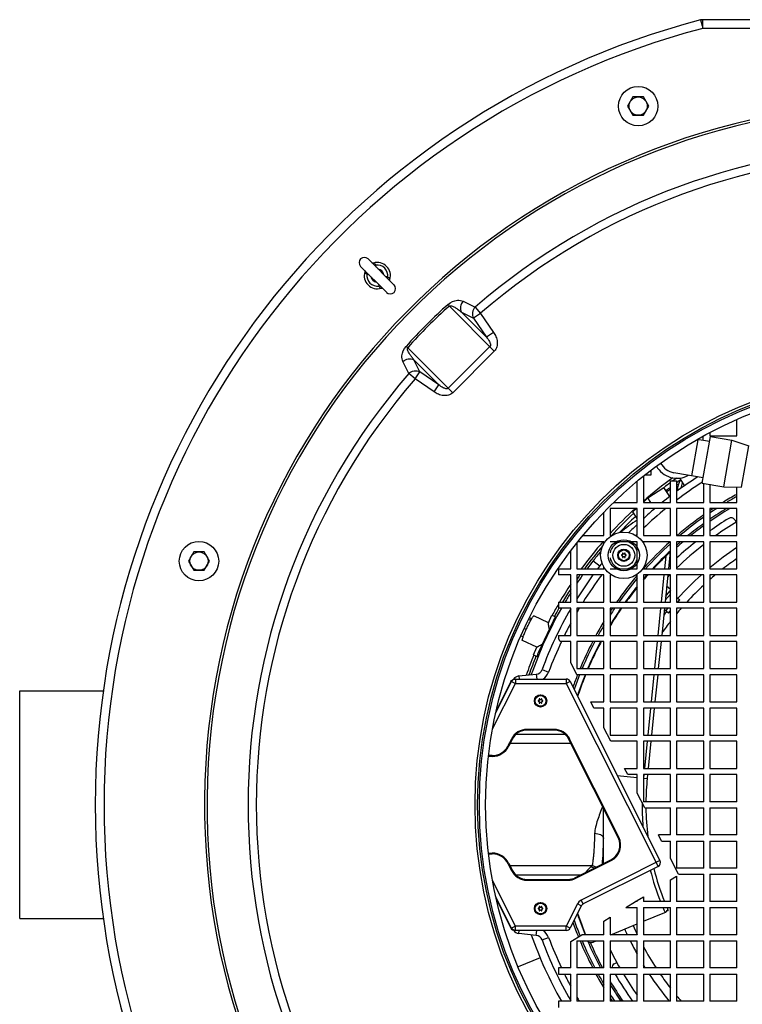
# Model space of a CAD drawing. Header units: millimetres. Extents: x 0 to 297, y 0 to 210.
# Tile 4 of 34: x 129 to 146, y 84 to 107. Entities that reach past the tile are written whole.
import ezdxf

# ---------------------------------------------------------------- set-up
doc = ezdxf.new("R2010")
doc.units = ezdxf.units.MM
doc.header["$LTSCALE"] = 16.335
doc.layers.get('0').update_dxf_attribs({"linetype": 'CONTINUOUS'})
doc.layers.add('AXES_REF', color=7, linetype='CONTINUOUS')

msp = doc.modelspace()

# ---------------------------------------------------------------- linework, layer by layer
at = {"color": 9, "linetype": 'Continuous'}
for p, q in [((144.651, 106.911), (144.687, 106.776)), ((144.702, 106.718), (144.702, 106.918)), ((144.687, 106.776), (144.687, 106.775)), ((144.687, 106.775), (144.702, 106.718)), ((154.008, 106.718), (144.702, 106.718)), ((137.226, 101.306), (137.203, 101.299)), ((137.026, 101.106), (137.034, 101.129)), ((137.5, 101.032), (137.493, 101.009)), ((137.3, 100.832), (137.323, 100.84)), ((138.911, 100.374), (139.938, 99.346)), ((139.228, 100.484), (139.502, 100.35)), ((139.19, 100.231), (139.758, 99.663)), ((139.19, 100.231), (139.463, 100.096)), ((139.625, 100.207), (139.463, 100.096)), ((139.502, 100.35), (139.625, 100.207)), ((139.625, 100.207), (139.921, 99.773)), ((139.463, 100.096), (139.758, 99.663)), ((139.921, 99.773), (139.758, 99.663)), ((138.986, 98.394), (137.959, 99.422)), ((139.838, 99.446), (138.886, 98.494)), ((139.938, 99.346), (138.986, 98.394)), ((137.983, 98.831), (137.849, 99.105)), ((138.67, 98.574), (138.101, 99.142)), ((138.236, 98.869), (138.101, 99.142)), ((138.125, 98.707), (137.983, 98.831)), ((138.125, 98.707), (138.236, 98.869)), ((138.67, 98.574), (138.236, 98.869)), ((138.559, 98.411), (138.125, 98.707)), ((138.559, 98.411), (138.67, 98.574)), ((144.457, 96.492), (144.6, 97.32)), ((142.197, 94.552), (142.349, 94.434)), ((143.858, 94.656), (143.829, 94.368)), ((143.815, 94.228), (143.752, 93.608)), ((143.846, 93.653), (143.965, 93.793)), ((144.105, 93.695), (144.12, 93.712)), ((143.738, 93.468), (143.675, 92.848)), ((143.86, 93.408), (143.911, 93.468)), ((141.29, 93.183), (141.311, 93.173)), ((143.661, 92.708), (143.599, 92.088)), ((140.973, 92.448), (140.951, 92.458)), ((141.029, 92.066), (141.179, 92.01)), ((140.42, 91.85), (140.42, 91.75)), ((140.498, 91.92), (140.505, 91.85)), ((140.896, 91.962), (140.908, 91.85)), ((141.583, 91.85), (141.583, 91.75)), ((143.584, 91.948), (143.522, 91.328)), ((139.898, 90.709), (140.42, 91.75)), ((139.967, 91.07), (140.331, 91.794)), ((140.317, 91.794), (140.331, 91.794)), ((140.331, 91.794), (140.42, 91.75)), ((140.42, 91.75), (141.583, 91.75)), ((141.672, 91.795), (141.583, 91.75)), ((141.583, 91.75), (143.68, 87.567)), ((143.508, 91.188), (143.445, 90.568)), ((139.894, 90.711), (139.898, 90.709)), ((140.687, 90.701), (140.687, 90.683)), ((141.303, 90.701), (141.303, 90.683)), ((140.329, 90.48), (140.345, 90.472)), ((141.56, 90.584), (140.43, 90.584)), ((141.66, 90.48), (141.645, 90.472)), ((140.25, 90.321), (140.266, 90.314)), ((141.693, 90.376), (140.297, 90.376)), ((143.431, 90.428), (143.368, 89.808)), ((139.892, 90.101), (139.892, 90.083)), ((142.75, 89.645), (143.205, 89.599)), ((143.345, 89.585), (143.433, 89.576)), ((143.354, 89.668), (143.346, 89.585)), ((142.785, 88.237), (142.769, 88.229)), ((139.892, 87.854), (139.892, 87.872)), ((140.25, 87.634), (140.266, 87.641)), ((142.162, 87.579), (140.297, 87.579)), ((143.725, 87.701), (141.925, 86.799)), ((142.162, 87.579), (142.133, 87.551)), ((142.607, 87.7), (142.599, 87.716)), ((140.329, 87.475), (140.345, 87.483)), ((141.911, 87.371), (140.43, 87.371)), ((141.802, 87.297), (141.794, 87.313)), ((139.894, 87.244), (139.898, 87.246)), ((140.42, 86.205), (139.898, 87.246)), ((140.687, 87.254), (140.687, 87.272)), ((141.623, 87.254), (141.623, 87.272)), ((140.331, 86.161), (139.967, 86.885)), ((141.836, 86.71), (141.583, 86.205)), ((141.925, 86.665), (141.836, 86.71)), ((141.97, 86.71), (141.925, 86.799)), ((140.42, 86.205), (140.331, 86.161)), ((140.42, 86.105), (140.42, 86.205)), ((141.583, 86.205), (140.42, 86.205)), ((141.583, 86.105), (141.583, 86.205)), ((141.672, 86.161), (141.583, 86.205)), ((140.331, 86.161), (140.317, 86.161)), ((140.498, 86.035), (140.505, 86.105)), ((140.896, 85.993), (140.908, 86.105)), ((141.029, 85.89), (141.179, 85.945)), ((140.984, 85.481), (140.48, 85.271))]:
    msp.add_line(p, q, dxfattribs=at)
at = {"color": 7, "linetype": 'Continuous'}
for p, q in [((154.008, 106.918), (144.702, 106.918)), ((143.105, 105.152), (142.984, 104.942)), ((143.348, 105.152), (143.105, 105.152)), ((143.469, 104.942), (143.348, 105.152)), ((142.984, 104.942), (143.105, 104.732)), ((143.348, 104.732), (143.469, 104.942)), ((143.105, 104.732), (143.348, 104.732)), ((136.881, 101.281), (137.474, 100.689)), ((137.051, 101.451), (137.644, 100.858)), ((137.55, 100.982), (137.55, 100.982)), ((145.485, 97.408), (145.485, 97.782)), ((144.865, 97.483), (144.865, 97.408)), ((144.856, 97.276), (144.576, 97.324)), ((144.865, 97.408), (145.485, 97.408)), ((144.714, 96.448), (144.044, 96.564)), ((143.205, 95.888), (143.205, 96.372)), ((143.345, 96.486), (143.345, 95.888)), ((144.149, 96.306), (144.105, 96.278)), ((144.168, 96.44), (144.282, 96.266)), ((144.725, 95.888), (144.725, 96.325)), ((144.865, 96.301), (144.865, 95.888)), ((143.447, 95.99), (143.815, 96.231)), ((143.951, 96.024), (143.815, 96.231)), ((143.965, 96.186), (143.881, 96.131)), ((145.485, 95.888), (145.485, 96.239)), ((142.665, 95.888), (143.205, 95.888)), ((143.345, 95.894), (143.447, 95.99)), ((143.345, 95.888), (143.965, 95.888)), ((143.514, 95.888), (143.447, 95.99)), ((144.105, 95.888), (144.725, 95.888)), ((144.865, 95.888), (145.485, 95.888)), ((142.445, 95.128), (142.445, 95.667)), ((142.585, 95.748), (142.585, 95.128)), ((143.205, 95.748), (142.585, 95.748)), ((143.106, 95.671), (143.188, 95.748)), ((143.205, 95.52), (143.106, 95.671)), ((143.205, 95.128), (143.205, 95.748)), ((143.345, 95.748), (143.345, 95.128)), ((143.965, 95.748), (143.345, 95.748)), ((143.607, 95.746), (143.606, 95.748)), ((143.965, 95.128), (143.965, 95.748)), ((144.105, 95.748), (144.105, 95.128)), ((144.725, 95.748), (144.105, 95.748)), ((144.725, 95.128), (144.725, 95.748)), ((144.865, 95.748), (144.865, 95.128)), ((145.485, 95.748), (144.865, 95.748)), ((145.485, 95.128), (145.485, 95.748)), ((145.435, 95.488), (145.467, 95.433)), ((141.825, 94.961), (141.825, 94.368)), ((142.445, 94.988), (141.846, 94.988)), ((141.96, 95.128), (142.445, 95.128)), ((142.445, 94.951), (142.445, 94.988)), ((142.585, 95.128), (142.619, 95.128)), ((143.205, 94.988), (142.585, 94.988)), ((143.179, 95.128), (143.205, 95.128)), ((143.205, 94.368), (143.205, 94.988)), ((143.345, 95.128), (143.965, 95.128)), ((143.345, 94.988), (143.345, 94.964)), ((143.965, 94.988), (143.345, 94.988)), ((143.965, 94.368), (143.965, 94.988)), ((144.105, 95.128), (144.725, 95.128)), ((144.105, 94.988), (144.105, 94.368)), ((144.725, 94.988), (144.105, 94.988)), ((144.725, 94.368), (144.725, 94.988)), ((144.865, 95.128), (145.485, 95.128)), ((144.865, 94.988), (144.865, 94.368)), ((145.485, 94.988), (144.865, 94.988)), ((145.485, 94.368), (145.485, 94.988)), ((133.065, 94.755), (132.944, 94.545)), ((133.308, 94.755), (133.065, 94.755)), ((133.429, 94.545), (133.308, 94.755)), ((141.685, 94.368), (141.685, 94.78)), ((143.958, 94.76), (143.918, 94.368)), ((132.944, 94.545), (133.065, 94.335)), ((133.308, 94.335), (133.429, 94.545)), ((133.065, 94.335), (133.308, 94.335)), ((141.405, 94.368), (141.405, 94.228)), ((141.405, 94.368), (141.685, 94.368)), ((141.825, 94.368), (142.445, 94.368)), ((142.445, 94.368), (142.445, 94.404)), ((142.585, 94.368), (143.205, 94.368)), ((143.345, 94.391), (143.345, 94.368)), ((143.345, 94.368), (143.965, 94.368)), ((144.105, 94.368), (144.725, 94.368)), ((144.865, 94.368), (145.485, 94.368)), ((141.685, 94.228), (141.405, 94.228)), ((141.685, 93.608), (141.685, 94.228)), ((141.825, 94.228), (141.825, 93.608)), ((142.445, 94.228), (141.825, 94.228)), ((142.445, 93.608), (142.445, 94.228)), ((142.585, 94.228), (142.585, 93.608)), ((142.619, 94.228), (142.585, 94.228)), ((143.205, 94.228), (143.179, 94.228)), ((143.205, 93.608), (143.205, 94.228)), ((143.345, 94.228), (143.345, 93.608)), ((143.965, 94.228), (143.345, 94.228)), ((143.904, 94.228), (143.841, 93.608)), ((143.965, 93.608), (143.965, 94.228)), ((144.105, 94.228), (144.105, 93.608)), ((144.725, 94.228), (144.105, 94.228)), ((144.725, 93.608), (144.725, 94.228)), ((144.865, 94.228), (144.865, 93.608)), ((145.485, 94.228), (144.865, 94.228)), ((145.485, 93.608), (145.485, 94.228)), ((143.854, 93.74), (143.952, 93.855)), ((143.965, 93.885), (143.856, 93.758)), ((143.965, 93.897), (143.878, 93.971)), ((143.952, 93.855), (143.965, 93.844)), ((141.405, 93.608), (141.405, 93.468)), ((141.405, 93.608), (141.685, 93.608)), ((141.825, 93.608), (142.445, 93.608)), ((142.585, 93.608), (143.205, 93.608)), ((143.345, 93.608), (143.965, 93.608)), ((144.105, 93.724), (144.18, 93.66)), ((144.105, 93.608), (144.725, 93.608)), ((144.136, 93.608), (144.18, 93.66)), ((144.865, 93.608), (145.485, 93.608)), ((141.685, 93.468), (141.405, 93.468)), ((141.685, 92.848), (141.685, 93.468)), ((141.825, 93.468), (141.825, 92.848)), ((142.445, 93.468), (141.825, 93.468)), ((142.445, 92.848), (142.445, 93.468)), ((142.585, 93.468), (142.585, 92.848)), ((143.205, 93.468), (142.585, 93.468)), ((143.205, 92.848), (143.205, 93.468)), ((143.345, 93.468), (143.345, 92.848)), ((143.965, 93.468), (143.345, 93.468)), ((143.827, 93.468), (143.764, 92.848)), ((143.921, 93.356), (143.824, 93.438)), ((143.921, 93.356), (143.965, 93.408)), ((143.965, 92.848), (143.965, 93.468)), ((144.105, 93.468), (144.105, 92.848)), ((144.725, 93.468), (144.105, 93.468)), ((144.725, 92.848), (144.725, 93.468)), ((144.865, 93.468), (144.865, 92.848)), ((145.485, 93.468), (144.865, 93.468)), ((145.485, 92.848), (145.485, 93.468)), ((140.769, 93.189), (140.719, 93.212)), ((140.791, 93.228), (140.739, 93.252)), ((141.174, 93.137), (140.842, 93.293)), ((140.951, 92.458), (141.29, 93.183)), ((141.174, 93.136), (141.255, 93.309)), ((141.255, 93.309), (141.358, 93.261)), ((140.667, 92.983), (140.621, 93.005)), ((140.597, 92.811), (140.545, 92.835)), ((140.912, 92.575), (140.579, 92.731)), ((141.405, 92.848), (141.405, 92.778)), ((141.405, 92.848), (141.685, 92.848)), ((141.44, 92.708), (141.405, 92.778)), ((141.685, 92.708), (141.44, 92.708)), ((141.685, 92.228), (141.685, 92.708)), ((141.825, 92.848), (142.445, 92.848)), ((141.825, 92.708), (141.825, 92.088)), ((142.445, 92.708), (141.825, 92.708)), ((142.445, 92.088), (142.445, 92.708)), ((142.585, 92.848), (143.205, 92.848)), ((142.585, 92.708), (142.585, 92.088)), ((143.205, 92.708), (142.585, 92.708)), ((143.205, 92.088), (143.205, 92.708)), ((143.345, 92.848), (143.965, 92.848)), ((143.345, 92.708), (143.345, 92.088)), ((143.965, 92.708), (143.345, 92.708)), ((143.75, 92.708), (143.687, 92.088)), ((143.965, 92.088), (143.965, 92.708)), ((144.105, 92.848), (144.725, 92.848)), ((144.105, 92.708), (144.105, 92.088)), ((144.725, 92.708), (144.105, 92.708)), ((144.725, 92.088), (144.725, 92.708)), ((144.865, 92.848), (145.485, 92.848)), ((144.865, 92.708), (144.865, 92.088)), ((145.485, 92.708), (144.865, 92.708)), ((145.485, 92.088), (145.485, 92.708)), ((140.832, 92.403), (140.913, 92.577)), ((140.832, 92.403), (140.935, 92.355)), ((141.827, 91.948), (141.685, 92.228)), ((141.825, 92.088), (142.445, 92.088)), ((142.585, 92.088), (143.205, 92.088)), ((143.345, 92.088), (143.965, 92.088)), ((144.105, 92.088), (144.725, 92.088)), ((144.865, 92.088), (145.485, 92.088)), ((140.407, 91.85), (141.583, 91.85)), ((140.498, 91.92), (140.896, 91.962)), ((142.445, 91.948), (141.827, 91.948)), ((142.445, 91.328), (142.445, 91.948)), ((142.585, 91.948), (142.585, 91.328)), ((143.205, 91.948), (142.585, 91.948)), ((143.205, 91.328), (143.205, 91.948)), ((143.345, 91.948), (143.345, 91.328)), ((143.965, 91.948), (143.345, 91.948)), ((143.673, 91.948), (143.61, 91.328)), ((143.965, 91.328), (143.965, 91.948)), ((144.105, 91.948), (144.105, 91.328)), ((144.725, 91.948), (144.105, 91.948)), ((144.725, 91.328), (144.725, 91.948)), ((144.865, 91.948), (144.865, 91.328)), ((145.485, 91.948), (144.865, 91.948)), ((145.485, 91.328), (145.485, 91.948)), ((140.317, 91.794), (139.978, 91.119)), ((141.672, 91.795), (143.725, 87.701)), ((142.215, 91.188), (142.143, 91.328)), ((142.143, 91.328), (142.445, 91.328)), ((142.445, 91.188), (142.215, 91.188)), ((142.445, 90.735), (142.445, 91.188)), ((142.585, 91.328), (143.205, 91.328)), ((142.585, 91.188), (142.585, 90.568)), ((143.205, 91.188), (142.585, 91.188)), ((143.205, 90.568), (143.205, 91.188)), ((143.345, 91.328), (143.965, 91.328)), ((143.345, 91.188), (143.345, 90.568)), ((143.965, 91.188), (143.345, 91.188)), ((143.596, 91.188), (143.534, 90.568)), ((143.965, 90.568), (143.965, 91.188)), ((144.105, 91.328), (144.725, 91.328)), ((144.105, 91.188), (144.105, 90.568)), ((144.725, 91.188), (144.105, 91.188)), ((144.725, 90.568), (144.725, 91.188)), ((144.865, 91.328), (145.485, 91.328)), ((144.865, 91.188), (144.865, 90.568)), ((145.485, 91.188), (144.865, 91.188)), ((145.485, 90.568), (145.485, 91.188)), ((141.303, 90.701), (140.687, 90.701)), ((141.303, 90.683), (140.687, 90.683)), ((142.602, 90.428), (142.445, 90.735)), ((140.329, 90.48), (140.25, 90.321)), ((140.345, 90.472), (140.266, 90.314)), ((142.769, 88.229), (141.645, 90.472)), ((142.785, 88.237), (141.66, 90.48)), ((142.585, 90.568), (143.205, 90.568)), ((143.345, 90.568), (143.965, 90.568)), ((144.105, 90.568), (144.725, 90.568)), ((144.865, 90.568), (145.485, 90.568)), ((143.205, 90.428), (142.602, 90.428)), ((143.205, 89.808), (143.205, 90.428)), ((143.345, 90.428), (143.345, 89.808)), ((143.965, 90.428), (143.345, 90.428)), ((143.519, 90.428), (143.457, 89.808)), ((143.965, 89.808), (143.965, 90.428)), ((144.105, 90.428), (144.105, 89.808)), ((144.725, 90.428), (144.105, 90.428)), ((144.725, 89.808), (144.725, 90.428)), ((144.865, 90.428), (144.865, 89.808)), ((145.485, 90.428), (144.865, 90.428)), ((145.485, 89.808), (145.485, 90.428)), ((139.892, 90.083), (139.801, 90.083)), ((139.892, 90.101), (139.803, 90.101)), ((142.989, 89.668), (142.917, 89.808)), ((142.917, 89.808), (143.205, 89.808)), ((143.345, 89.808), (143.965, 89.808)), ((144.105, 89.808), (144.725, 89.808)), ((144.865, 89.808), (145.485, 89.808)), ((143.205, 89.668), (142.989, 89.668)), ((143.205, 89.243), (143.205, 89.668)), ((143.345, 89.668), (143.345, 89.048)), ((143.965, 89.668), (143.345, 89.668)), ((143.443, 89.668), (143.433, 89.576)), ((143.965, 89.048), (143.965, 89.668)), ((144.105, 89.668), (144.105, 89.048)), ((144.725, 89.668), (144.105, 89.668)), ((144.725, 89.048), (144.725, 89.668)), ((144.865, 89.668), (144.865, 89.048)), ((145.485, 89.668), (144.865, 89.668)), ((145.485, 89.048), (145.485, 89.668)), ((143.376, 88.908), (143.205, 89.243)), ((142.431, 88.222), (142.431, 88.903)), ((143.965, 89.048), (143.345, 89.048)), ((143.376, 88.908), (143.965, 88.908)), ((143.965, 88.288), (143.965, 88.908)), ((144.725, 89.048), (144.105, 89.048)), ((144.105, 88.908), (144.105, 88.288)), ((144.105, 88.908), (144.725, 88.908)), ((144.725, 88.288), (144.725, 88.908)), ((145.485, 89.048), (144.865, 89.048)), ((144.865, 88.908), (144.865, 88.288)), ((144.865, 88.908), (145.485, 88.908)), ((145.485, 88.288), (145.485, 88.908)), ((142.431, 87.632), (142.431, 88.222)), ((143.763, 88.148), (143.691, 88.288)), ((143.965, 88.288), (143.691, 88.288)), ((144.725, 88.288), (144.105, 88.288)), ((145.485, 88.288), (144.865, 88.288)), ((143.763, 88.148), (143.965, 88.148)), ((143.965, 87.751), (143.965, 88.148)), ((144.105, 88.148), (144.105, 87.528)), ((144.105, 88.148), (144.725, 88.148)), ((144.725, 87.528), (144.725, 88.148)), ((144.865, 88.148), (144.865, 87.528)), ((144.865, 88.148), (145.485, 88.148)), ((145.485, 87.528), (145.485, 88.148)), ((139.801, 87.872), (139.892, 87.872)), ((139.803, 87.854), (139.892, 87.854)), ((144.15, 87.388), (143.965, 87.751)), ((140.25, 87.634), (140.329, 87.475)), ((140.266, 87.641), (140.345, 87.483)), ((141.794, 87.313), (142.599, 87.716)), ((141.802, 87.297), (142.607, 87.7)), ((143.68, 87.567), (141.97, 86.71)), ((144.725, 87.528), (144.105, 87.528)), ((145.485, 87.528), (144.865, 87.528)), ((143.965, 87.26), (144.105, 87.347)), ((144.105, 87.347), (144.105, 86.768)), ((144.15, 87.388), (144.725, 87.388)), ((144.725, 86.768), (144.725, 87.388)), ((144.865, 87.388), (144.865, 86.768)), ((144.865, 87.388), (145.485, 87.388)), ((145.485, 86.768), (145.485, 87.388)), ((140.687, 87.272), (141.623, 87.272)), ((140.687, 87.254), (141.623, 87.254)), ((143.965, 86.768), (143.965, 87.26)), ((143.205, 86.79), (143.345, 86.877)), ((143.345, 86.877), (143.345, 86.768)), ((139.978, 86.836), (140.317, 86.161)), ((141.925, 86.665), (141.672, 86.161)), ((142.942, 86.628), (143.168, 86.768)), ((142.942, 86.628), (143.205, 86.628)), ((143.205, 86.768), (143.168, 86.768)), ((143.205, 86.768), (143.205, 86.79)), ((143.205, 86.008), (143.205, 86.628)), ((143.965, 86.768), (143.345, 86.768)), ((143.345, 86.628), (143.345, 86.008)), ((143.345, 86.628), (143.965, 86.628)), ((143.965, 86.008), (143.965, 86.628)), ((144.725, 86.768), (144.105, 86.768)), ((144.105, 86.628), (144.105, 86.008)), ((144.105, 86.628), (144.725, 86.628)), ((144.725, 86.008), (144.725, 86.628)), ((145.485, 86.768), (144.865, 86.768)), ((144.865, 86.628), (144.865, 86.008)), ((144.865, 86.628), (145.485, 86.628)), ((145.485, 86.008), (145.485, 86.628)), ((142.445, 86.32), (142.585, 86.407)), ((142.585, 86.407), (142.585, 86.008)), ((143.345, 86.314), (143.839, 86.518)), ((143.915, 86.564), (143.915, 86.564)), ((142.445, 86.008), (142.445, 86.32)), ((142.605, 86.008), (143.205, 86.256)), ((141.583, 86.105), (140.407, 86.105)), ((140.896, 85.993), (140.498, 86.035)), ((141.685, 85.851), (141.939, 86.008)), ((142.445, 86.008), (141.939, 86.008)), ((143.205, 86.008), (142.585, 86.008)), ((143.965, 86.008), (143.345, 86.008)), ((144.725, 86.008), (144.105, 86.008)), ((145.485, 86.008), (144.865, 86.008)), ((141.685, 85.248), (141.685, 85.851)), ((141.825, 85.868), (141.825, 85.248)), ((141.825, 85.868), (142.445, 85.868)), ((142.085, 85.836), (142.085, 85.836)), ((142.194, 85.838), (142.266, 85.868)), ((142.445, 85.248), (142.445, 85.868)), ((142.585, 85.868), (142.585, 85.248)), ((142.585, 85.868), (143.205, 85.868)), ((143.205, 85.248), (143.205, 85.868)), ((143.345, 85.868), (143.345, 85.248)), ((143.345, 85.868), (143.965, 85.868)), ((143.965, 85.248), (143.965, 85.868)), ((144.105, 85.868), (144.105, 85.248)), ((144.105, 85.868), (144.725, 85.868)), ((144.725, 85.248), (144.725, 85.868)), ((144.865, 85.868), (144.865, 85.248)), ((144.865, 85.868), (145.485, 85.868)), ((145.485, 85.248), (145.485, 85.868)), ((142.68, 85.345), (142.736, 85.375)), ((141.405, 85.248), (141.405, 85.108)), ((141.685, 85.248), (141.405, 85.248)), ((141.405, 85.108), (141.685, 85.108)), ((141.685, 84.488), (141.685, 85.108)), ((142.445, 85.248), (141.825, 85.248)), ((141.825, 85.108), (141.825, 84.488)), ((141.825, 85.108), (142.445, 85.108)), ((142.445, 84.488), (142.445, 85.108)), ((143.205, 85.248), (142.585, 85.248)), ((142.585, 85.108), (142.585, 84.488)), ((142.585, 85.108), (143.205, 85.108)), ((143.205, 84.488), (143.205, 85.108)), ((143.965, 85.248), (143.345, 85.248)), ((143.345, 85.108), (143.345, 84.488)), ((143.345, 85.108), (143.965, 85.108)), ((143.965, 84.488), (143.965, 85.108)), ((144.725, 85.248), (144.105, 85.248)), ((144.105, 85.108), (144.105, 84.488)), ((144.105, 85.108), (144.725, 85.108)), ((144.725, 84.488), (144.725, 85.108)), ((145.485, 85.248), (144.865, 85.248)), ((144.865, 85.108), (144.865, 84.488)), ((144.865, 85.108), (145.485, 85.108)), ((145.485, 84.488), (145.485, 85.108)), ((141.405, 84.488), (141.405, 84.348)), ((141.685, 84.488), (141.405, 84.488)), ((142.445, 84.488), (141.825, 84.488)), ((143.205, 84.488), (142.585, 84.488)), ((143.965, 84.488), (143.345, 84.488)), ((144.725, 84.488), (144.105, 84.488)), ((145.485, 84.488), (144.865, 84.488))]:
    msp.add_line(p, q, dxfattribs=at)
for points in [[(137.176, 101.356), (137.174, 101.356), (137.17, 101.355), (137.166, 101.354), (137.162, 101.354), (137.158, 101.354), (137.155, 101.355), (137.152, 101.356), (137.149, 101.357), (137.147, 101.358), (137.145, 101.359), (137.143, 101.359), (137.142, 101.36), (137.141, 101.361)], [(136.971, 101.192), (136.971, 101.191), (136.972, 101.191), (136.972, 101.19), (136.973, 101.189), (136.974, 101.188), (136.975, 101.186), (136.976, 101.183), (136.977, 101.181), (136.977, 101.178), (136.978, 101.174), (136.978, 101.171), (136.978, 101.167), (136.978, 101.162), (136.977, 101.158), (136.976, 101.156)], [(137.556, 100.946), (137.555, 100.947), (137.555, 100.947), (137.554, 100.948), (137.554, 100.949), (137.553, 100.951), (137.552, 100.952), (137.551, 100.955), (137.55, 100.957), (137.549, 100.96), (137.549, 100.964), (137.548, 100.968), (137.548, 100.972), (137.549, 100.976), (137.55, 100.98), (137.55, 100.982)], [(137.35, 100.782), (137.352, 100.783), (137.357, 100.783), (137.361, 100.784), (137.365, 100.784), (137.368, 100.784), (137.372, 100.783), (137.375, 100.782), (137.378, 100.781), (137.38, 100.781), (137.382, 100.78), (137.383, 100.779), (137.384, 100.778), (137.385, 100.777)]]:
    msp.add_lwpolyline(points, dxfattribs=at)
for centre, radius in [((143.227, 104.942), 0.45), ((143.227, 104.942), 0.209), ((149.355, 88.978), 9.758), ((149.355, 88.978), 9.618), ((142.899, 94.678), 0.53), ((133.186, 94.545), 0.45), ((133.186, 94.545), 0.209), ((142.899, 94.678), 0.25), ((142.899, 94.678), 0.14), ((140.995, 91.35), 0.14), ((140.995, 86.605), 0.14)]:
    msp.add_circle(centre, radius, dxfattribs=at)
at = {"color": 9, "linetype": 'Continuous'}
for centre, radius in [((149.355, 88.978), 9.858), ((149.355, 88.978), 9.798), ((142.899, 94.678), 0.355), ((142.899, 94.678), 0.136), ((142.899, 94.678), 0.125), ((142.899, 94.678), 0.123), ((140.995, 91.35), 0.136), ((140.995, 91.35), 0.125), ((140.995, 91.35), 0.123), ((140.995, 86.605), 0.136), ((140.995, 86.605), 0.125), ((140.995, 86.605), 0.123)]:
    msp.add_circle(centre, radius, dxfattribs=at)
at = {"color": 7, "linetype": 'Continuous'}
for centre, radius, start, end in [((149.355, 88.978), 18.54, 104.6962, 255.3038), ((144.702, 106.718), 0.2, 90, 104.6962), ((136.966, 101.366), 0.12, 45, 225), ((137.263, 101.069), 0.3, 343.1255, 106.8745), ((137.263, 101.069), 0.3, 163.1255, 286.8745), ((137.263, 101.069), 0.15, 188.1602, 261.8398), ((137.263, 101.069), 0.14, 193.9974, 255.9446), ((137.263, 101.069), 0.15, 8.1602, 81.8398), ((137.263, 101.069), 0.14, 13.9974, 75.9446), ((137.56, 100.772), 0.12, 225, 45), ((144.115, 96.978), 0.42, 207.0203, 260.2347), ((144.115, 96.978), 0.54, 209.0434, 299.1587), ((149.355, 88.978), 9.178, 125.5348, 130.9088), ((149.355, 88.978), 9.121, 126.2226, 127.3737), ((149.355, 88.978), 9.121, 125.1268, 125.7776), ((149.355, 88.978), 8.88, 122.4629, 126.2438), ((149.355, 88.978), 9.038, 124.9029, 125.5138), ((149.355, 88.978), 9.038, 126.6115, 127.4121), ((149.355, 88.978), 8.88, 127.3717, 128.9072), ((149.355, 88.978), 8.08, 118.618, 121.2169), ((149.355, 88.978), 8.037, 118.7849, 120.7088), ((149.355, 88.978), 9.178, 132.4669, 137.5327), ((149.355, 88.978), 9.121, 133.0718, 137.6042), ((149.355, 88.978), 8.88, 130.3238, 132.5944), ((149.355, 88.978), 8.08, 123.0828, 123.759), ((149.355, 88.978), 8.037, 122.6106, 123.9635), ((149.355, 88.978), 7.92, 121.2615, 124.5361), ((149.355, 88.978), 9.038, 133.1636, 136.5085), ((145.55, 91.94), 4.25, 123.4974, 129.8667), ((149.355, 88.978), 8.08, 124.9615, 130.4344), ((149.355, 88.978), 8.037, 125.1754, 130.0742), ((149.355, 88.978), 7.92, 125.7749, 129.0565), ((149.355, 88.978), 7.7, 121.8097, 125.6702), ((149.355, 88.978), 7.536, 120.9019, 125.3007), ((145.349, 95.436), 0.1, 31.0558, 121.8097), ((149.355, 88.978), 8.88, 133.8338, 135.5614), ((149.355, 88.978), 9.178, 139.0915, 144.0342), ((149.355, 88.978), 8.08, 131.9428, 138.0582), ((149.355, 88.978), 7.92, 130.6374, 131.5201), ((149.355, 88.978), 7.7, 128.6911, 132.9867), ((149.355, 88.978), 7.7, 126.9632, 126.9932), ((149.355, 88.978), 9.121, 139.5081, 143.7771), ((145.55, 91.94), 4.25, 138.3114, 142.0894), ((142.875, 94.719), 0.00849, 15, 225), ((142.923, 94.719), 0.00849, 315, 165), ((149.355, 88.978), 8.037, 132.117, 137.8829), ((149.355, 88.978), 7.92, 132.8876, 137.1126), ((143.997, 94.756), 0.04, 144.4273, 174.2261), ((149.355, 88.978), 7.536, 127.9094, 134.1631), ((149.355, 88.978), 7.036, 123.371, 129.6573), ((149.355, 88.978), 9.072, 142.0894, 143.5494), ((142.851, 94.678), 0.00849, 75, 285), ((142.858, 94.701), 0.0161, 255, 45), ((142.858, 94.654), 0.0161, 315, 105), ((142.875, 94.636), 0.00849, 135, 345), ((142.899, 94.725), 0.0161, 195, 345), ((142.899, 94.63), 0.0161, 15, 165), ((142.923, 94.636), 0.00849, 195, 45), ((142.94, 94.701), 0.0161, 135, 285), ((142.94, 94.654), 0.0161, 75, 225), ((142.946, 94.678), 0.00849, 255, 105), ((149.355, 88.978), 6.828, 124.5252, 127.8727), ((149.355, 88.978), 8.88, 141.5545, 142.6277), ((149.355, 88.978), 7.7, 134.4276, 134.8457), ((149.355, 88.978), 9.178, 145.1075, 145.1314), ((149.355, 88.978), 9.121, 144.8598, 145.6434), ((149.355, 88.978), 9.072, 144.6402, 146.1023), ((149.355, 88.978), 8.88, 143.756, 147.9923), ((149.355, 88.978), 8.08, 139.5653, 145.0384), ((149.355, 88.978), 8.037, 139.9258, 144.8247), ((149.355, 88.978), 7.92, 138.4797, 139.3623), ((149.355, 88.978), 7.536, 135.8369, 136.3924), ((149.355, 88.978), 7.036, 131.737, 137.8711), ((149.355, 88.978), 6.828, 129.7464, 131.1154), ((149.355, 88.978), 9.178, 146.6908, 149.7027), ((149.355, 88.978), 9.121, 147.2346, 149.4956), ((149.355, 88.978), 7.92, 140.9434, 144.2251), ((149.355, 88.978), 6.828, 132.6933, 137.3062), ((149.355, 88.978), 9.072, 147.7216, 149.3122), ((149.355, 88.978), 9.072, 150.3347, 160.8717), ((149.355, 88.978), 8.88, 149.7404, 159.6504), ((149.355, 88.978), 9.178, 150.0246, 151.8595), ((149.355, 88.978), 9.121, 150.5114, 151.8402), ((149.355, 88.978), 8.08, 146.2411, 146.917), ((149.355, 88.978), 8.037, 146.0365, 147.3892), ((149.355, 88.978), 7.92, 145.4639, 148.7386), ((149.355, 88.978), 7.036, 141.129, 141.9984), ((149.355, 88.978), 6.828, 138.8851, 140.253), ((149.355, 88.978), 8.08, 148.7823, 151.3822), ((149.355, 88.978), 6.828, 142.1281, 144.8758), ((149.355, 88.978), 9.178, 152.9759, 153.0466), ((149.355, 88.978), 8.037, 149.2912, 151.2151), ((149.355, 88.978), 8.08, 152.5073, 157.3621), ((149.355, 88.978), 8.037, 152.3479, 157.2345), ((149.355, 88.978), 7.92, 151.9032, 156.8788), ((149.355, 88.978), 9.178, 156.9186, 156.9729), ((149.355, 88.978), 9.178, 158.1056, 161.1805), ((149.355, 88.978), 9.121, 158.1249, 161.0168), ((140.879, 92.121), 0.16, 276, 339.6504), ((140.515, 91.761), 0.16, 96, 148.0669), ((141.583, 91.75), 0.1, 26.6274, 90), ((149.355, 88.978), 8.08, 158.4338, 160.5511), ((149.355, 88.978), 8.037, 158.3128, 160.8456), ((149.355, 88.978), 7.92, 157.9756, 161.6764), ((140.947, 91.35), 0.00849, 75, 285), ((140.954, 91.373), 0.0161, 255, 45), ((140.971, 91.391), 0.00849, 15, 225), ((140.995, 91.397), 0.0161, 195, 345), ((141.019, 91.391), 0.00849, 315, 165), ((141.036, 91.373), 0.0161, 135, 285), ((141.042, 91.35), 0.00849, 255, 105), ((140.954, 91.326), 0.0161, 315, 105), ((140.971, 91.309), 0.00849, 135, 345), ((140.995, 91.302), 0.0161, 15, 165), ((141.019, 91.309), 0.00849, 195, 45), ((141.036, 91.326), 0.0161, 75, 225), ((140.687, 90.301), 0.4, 90, 153.3726), ((140.687, 90.301), 0.382, 90, 153.3726), ((141.303, 90.301), 0.4, 26.6274, 90), ((141.303, 90.301), 0.382, 26.6274, 90), ((139.892, 90.501), 0.4, 270, 333.3726), ((139.892, 90.501), 0.418, 270, 333.3726), ((149.355, 88.978), 5.952, 174.2261, 179.3261), ((149.355, 88.978), 5.952, 180.6739, 186.9768), ((142.427, 88.058), 0.382, 296.6274, 26.6274), ((142.427, 88.058), 0.4, 296.6274, 26.6274), ((139.892, 87.454), 0.418, 26.6274, 90), ((139.892, 87.454), 0.4, 26.6274, 90), ((143.635, 87.656), 0.1, 296.6274, 26.6274), ((140.687, 87.654), 0.4, 206.6274, 270), ((140.687, 87.654), 0.382, 206.6274, 270), ((141.623, 87.654), 0.382, 270, 296.6274), ((149.355, 88.978), 5.952, 194.1836, 201.7977), ((141.623, 87.654), 0.4, 270, 296.6274), ((140.954, 86.629), 0.0161, 255, 45), ((140.971, 86.646), 0.00849, 15, 225), ((140.995, 86.653), 0.0161, 195, 345), ((141.019, 86.646), 0.00849, 315, 165), ((141.036, 86.629), 0.0161, 135, 285), ((142.015, 86.62), 0.1, 116.6274, 153.3726), ((149.355, 88.978), 5.952, 203.2568, 203.927), ((140.947, 86.605), 0.00849, 75, 285), ((140.954, 86.582), 0.0161, 315, 105), ((140.971, 86.564), 0.00849, 135, 345), ((140.995, 86.558), 0.0161, 15, 165), ((141.019, 86.564), 0.00849, 195, 45), ((141.036, 86.582), 0.0161, 75, 225), ((141.042, 86.605), 0.00849, 255, 105), ((149.355, 88.978), 7.92, 198.3236, 202.0244), ((149.355, 88.978), 8.08, 199.4489, 201.9377), ((149.355, 88.978), 8.037, 199.1543, 201.885), ((149.355, 88.978), 6.828, 203.8522, 205.7519), ((140.515, 86.194), 0.16, 211.9331, 264), ((149.355, 88.978), 9.072, 199.1283, 209.6654), ((140.879, 85.834), 0.16, 20.3496, 84), ((141.583, 86.205), 0.1, 270, 333.3726), ((149.355, 88.978), 7.036, 203.8113, 204.9701), ((149.355, 88.978), 8.88, 200.3496, 210.2595), ((149.355, 88.978), 8.08, 202.6379, 207.4928), ((149.355, 88.978), 8.037, 202.7655, 207.6521), ((149.355, 88.978), 7.92, 203.1212, 208.0968), ((142.019, 85.426), 0.416, 80.6545, 80.8782), ((142.015, 85.401), 0.44, 79.4049, 80.6528), ((149.355, 88.978), 7.036, 206.2341, 209.0579), ((149.355, 88.978), 6.828, 208.335, 213.1117), ((149.355, 88.978), 7.536, 206.0495, 209.6685), ((142.728, 85.257), 0.1, 118.5558, 185.4929), ((149.355, 88.978), 7.036, 211.3248, 212.0169), ((149.355, 88.978), 8.08, 208.618, 211.2169), ((149.355, 88.978), 8.037, 208.7849, 210.7089), ((149.355, 88.978), 7.7, 210.1725, 215.6702), ((149.355, 88.978), 7.536, 210.902, 215.2999), ((149.355, 88.978), 7.036, 213.3714, 219.6573), ((149.355, 88.978), 6.828, 214.5257, 217.8719), ((149.355, 88.978), 7.92, 211.2614, 214.5361), ((149.355, 88.978), 8.037, 212.6109, 213.9635), ((149.355, 88.978), 6.828, 219.747, 221.1149), ((149.355, 88.978), 8.08, 213.0826, 213.7591)]:
    msp.add_arc(centre, radius, start, end, dxfattribs=at)
at = {"color": 9, "linetype": 'Continuous'}
for centre, radius, start, end in [((149.355, 88.978), 18.34, 104.6962, 255.3038), ((149.355, 88.978), 16.043, 273.8502, 266.1536), ((149.355, 88.978), 15.986, 273.9678, 266.0322), ((149.355, 88.978), 15.047, 49.0939, 130.9061), ((149.355, 88.978), 14.858, 49.0939, 130.9061), ((137.263, 101.069), 0.24, 351.0871, 98.9129), ((137.263, 101.069), 0.24, 171.0871, 278.9129), ((145.56, 92.772), 10.147, 131.1484, 138.8516), ((145.476, 92.856), 9.981, 131.132, 138.868), ((149.355, 88.978), 15.047, 139.0939, 220.9061), ((149.355, 88.978), 14.858, 139.0939, 220.9061), ((149.355, 88.978), 8.72, 122.2894, 127.0185), ((149.355, 88.978), 8.72, 129.0689, 133.5693), ((149.355, 88.978), 7.88, 120.7793, 124.7363), ((149.355, 88.978), 7.88, 125.9844, 128.6974), ((142.899, 94.678), 0.319, 103.7409, 169.6962), ((142.899, 94.678), 0.319, 16.5155, 76.2591), ((149.355, 88.978), 8.72, 134.8527, 135.1276), ((149.355, 88.978), 7.88, 130.2969, 131.7786), ((149.355, 88.978), 7.88, 133.1585, 133.2766), ((142.899, 94.678), 0.319, 190.3038, 256.2591), ((142.899, 94.678), 0.319, 283.7409, 343.4845), ((143.871, 94.672), 0.0143, 133.9279, 138.677), ((149.355, 88.978), 8.72, 142.9818, 147.9291), ((149.326, 88.979), 7.882, 138.2513, 139.3657), ((149.325, 88.981), 7.88, 140.9547, 144.0426), ((149.355, 88.978), 8.72, 149.0081, 149.717), ((149.325, 88.981), 7.88, 145.2904, 148.7961), ((149.355, 88.978), 8.72, 151.5943, 153.6526), ((149.355, 88.978), 8.72, 154.6747, 159.6504), ((140.879, 92.121), 0.32, 301.9638, 339.6504), ((139.72, 90.798), 0.199, 329.9675, 333.3712), ((149.355, 88.978), 6.04, 174.2261, 174.3015), ((149.355, 88.978), 6.04, 179.5368, 184.7532), ((149.355, 88.978), 6.04, 194.3682, 201.4626), ((139.72, 87.157), 0.199, 26.6288, 30.0356), ((142.015, 86.62), 0.2, 116.6274, 153.3726), ((149.355, 88.978), 6.04, 202.8969, 204.0338), ((149.355, 88.978), 7.91, 198.2524, 202.0529), ((140.879, 85.834), 0.32, 20.3496, 58.0362), ((149.355, 88.978), 8.72, 200.3496, 205.3253), ((149.355, 88.978), 7.91, 203.1512, 203.4151), ((149.355, 88.978), 7.88, 203.5456, 208.2525), ((149.355, 88.978), 8.72, 206.3474, 208.4057), ((149.355, 88.978), 7.88, 210.7793, 214.7363), ((149.355, 88.978), 8.72, 210.283, 210.9919)]:
    msp.add_arc(centre, radius, start, end, dxfattribs=at)
for points, knots in [([(137.226, 101.306), (137.219, 101.32), (137.213, 101.341), (137.191, 101.357), (137.18, 101.357), (137.176, 101.356)], [0, 0, 0, 0, 0.605173, 0.823546, 1, 1, 1, 1]), ([(136.976, 101.156), (136.975, 101.152), (136.976, 101.141), (136.986, 101.127), (137.004, 101.116), (137.019, 101.11), (137.026, 101.106)], [0, 0, 0, 0, 0.176123, 0.394088, 0.673174, 1, 1, 1, 1]), ([(137.55, 100.982), (137.552, 100.986), (137.551, 100.997), (137.54, 101.011), (137.522, 101.022), (137.508, 101.028), (137.5, 101.032)], [0, 0, 0, 0, 0.176107, 0.394071, 0.673178, 1, 1, 1, 1]), ([(137.3, 100.832), (137.308, 100.818), (137.314, 100.797), (137.335, 100.781), (137.346, 100.781), (137.35, 100.782)], [0, 0, 0, 0, 0.605159, 0.823538, 1, 1, 1, 1]), ([(138.883, 100.413), (138.941, 100.464), (139.061, 100.52), (139.188, 100.503), (139.228, 100.484)], [0, 0, 0, 0, 0.63391, 1, 1, 1, 1]), ([(138.883, 100.413), (138.885, 100.41), (138.893, 100.397), (138.903, 100.384), (138.911, 100.374)], [0, 0, 0, 0, 0.182459, 1, 1, 1, 1]), ([(138.911, 100.374), (138.924, 100.383), (138.958, 100.378), (139.009, 100.359), (139.067, 100.326), (139.131, 100.281), (139.171, 100.248), (139.19, 100.231)], [0, 0, 0, 0, 0.148226, 0.276496, 0.521822, 0.76208, 1, 1, 1, 1]), ([(139.228, 100.484), (139.195, 100.452), (139.149, 100.366), (139.167, 100.269), (139.19, 100.231)], [0, 0, 0, 0, 0.506309, 1, 1, 1, 1]), ([(139.502, 100.35), (139.469, 100.318), (139.422, 100.232), (139.44, 100.135), (139.463, 100.096)], [0, 0, 0, 0, 0.506329, 1, 1, 1, 1]), ([(139.921, 99.773), (139.943, 99.742), (139.98, 99.673), (140.01, 99.561), (140.004, 99.444), (139.965, 99.373), (139.938, 99.346)], [0, 0, 0, 0, 0.250883, 0.501484, 0.751366, 1, 1, 1, 1]), ([(139.758, 99.663), (139.784, 99.632), (139.813, 99.591), (139.839, 99.536), (139.851, 99.498), (139.853, 99.461), (139.838, 99.446)], [0, 0, 0, 0, 0.495422, 0.62053, 0.746734, 1, 1, 1, 1]), ([(137.849, 99.105), (137.829, 99.145), (137.812, 99.272), (137.869, 99.391), (137.919, 99.449)], [0, 0, 0, 0, 0.366092, 1, 1, 1, 1]), ([(137.919, 99.449), (137.922, 99.448), (137.935, 99.439), (137.948, 99.429), (137.959, 99.422)], [0, 0, 0, 0, 0.182459, 1, 1, 1, 1]), ([(138.101, 99.142), (138.084, 99.162), (138.052, 99.202), (138.007, 99.265), (137.974, 99.323), (137.954, 99.374), (137.95, 99.408), (137.959, 99.422)], [0, 0, 0, 0, 0.237922, 0.478181, 0.723509, 0.85178, 1, 1, 1, 1]), ([(137.849, 99.105), (137.88, 99.137), (137.966, 99.183), (138.063, 99.165), (138.101, 99.142)], [0, 0, 0, 0, 0.506309, 1, 1, 1, 1]), ([(137.983, 98.831), (138.014, 98.864), (138.101, 98.91), (138.198, 98.892), (138.236, 98.869)], [0, 0, 0, 0, 0.506329, 1, 1, 1, 1]), ([(138.886, 98.494), (138.872, 98.479), (138.834, 98.481), (138.797, 98.494), (138.741, 98.519), (138.701, 98.548), (138.67, 98.574)], [0, 0, 0, 0, 0.253271, 0.379476, 0.504583, 1, 1, 1, 1]), ([(138.986, 98.394), (138.959, 98.367), (138.889, 98.328), (138.772, 98.323), (138.659, 98.353), (138.591, 98.39), (138.559, 98.411)], [0, 0, 0, 0, 0.248634, 0.498517, 0.749118, 1, 1, 1, 1]), ([(143.958, 94.76), (143.961, 94.762), (143.946, 94.749), (143.94, 94.742), (143.92, 94.722), (143.895, 94.695), (143.871, 94.67), (143.858, 94.656)], [0, 0, 0, 0, 0.078559, 0.172188, 0.296047, 0.614605, 1, 1, 1, 1]), ([(143.858, 94.656), (143.834, 94.633), (143.737, 94.539), (143.643, 94.442), (143.574, 94.368)], [0, 0, 0, 0, 0.247969, 1, 1, 1, 1]), ([(143.858, 94.656), (143.857, 94.659), (143.855, 94.667), (143.856, 94.677), (143.86, 94.681)], [0, 0, 0, 0, 0.29969, 1, 1, 1, 1]), ([(142.382, 92.708), (142.355, 92.658), (142.249, 92.454), (142.151, 92.246), (142.083, 92.088)], [0, 0, 0, 0, 0.247, 1, 1, 1, 1]), ([(140.42, 91.85), (140.402, 91.85), (140.364, 91.839), (140.339, 91.811), (140.331, 91.794)], [0, 0, 0, 0, 0.499438, 1, 1, 1, 1]), ([(142.025, 91.948), (142.008, 91.907), (141.944, 91.744), (141.884, 91.579), (141.843, 91.454)], [0, 0, 0, 0, 0.248146, 1, 1, 1, 1]), ([(142.415, 88.936), (142.373, 88.833), (142.312, 88.679), (142.251, 88.472), (142.233, 88.368), (142.232, 88.317)], [0, 0, 0, 0, 0.51515, 0.76351, 1, 1, 1, 1]), ([(142.232, 88.317), (142.229, 88.219), (142.223, 88.081), (142.212, 87.907), (142.204, 87.802), (142.195, 87.716), (142.185, 87.651), (142.177, 87.61), (142.169, 87.588), (142.164, 87.581), (142.162, 87.579)], [0, 0, 0, 0, 0.393007, 0.559484, 0.702247, 0.819036, 0.908085, 0.968263, 0.987521, 1, 1, 1, 1]), ([(142.431, 88.222), (142.428, 88.252), (142.376, 88.29), (142.305, 88.31), (142.257, 88.316), (142.232, 88.317)], [0, 0, 0, 0, 0.387627, 0.676857, 1, 1, 1, 1]), ([(142.431, 88.222), (142.428, 88.109), (142.421, 87.907), (142.409, 87.705), (142.402, 87.617)], [0, 0, 0, 0, 0.56176, 1, 1, 1, 1]), ([(142.133, 87.551), (142.123, 87.541), (142.086, 87.502), (142.05, 87.461), (142.026, 87.429)], [0, 0, 0, 0, 0.261526, 1, 1, 1, 1]), ([(140.42, 86.105), (140.402, 86.105), (140.364, 86.116), (140.339, 86.144), (140.331, 86.161)], [0, 0, 0, 0, 0.499438, 1, 1, 1, 1])]:
    msp.add_open_spline(points, degree=3, knots=knots, dxfattribs=at)
for points in [[(137.238, 101.264), (137.235, 101.278), (137.231, 101.292), (137.226, 101.306)], [(137.026, 101.106), (137.04, 101.102), (137.054, 101.097), (137.069, 101.094)], [(137.5, 101.032), (137.486, 101.037), (137.472, 101.041), (137.458, 101.044)], [(137.288, 100.874), (137.292, 100.86), (137.296, 100.846), (137.3, 100.832)], [(142.225, 87.528), (142.197, 87.543), (142.165, 87.551), (142.133, 87.551)], [(142.267, 87.549), (142.236, 87.569), (142.198, 87.579), (142.162, 87.579)]]:
    msp.add_open_spline(points, degree=3, dxfattribs=at)
at = {"color": 7, "linetype": 'Continuous'}
for points, knots in [([(140.686, 93.023), (140.703, 93.059), (140.728, 93.111), (140.762, 93.175), (140.784, 93.216), (140.804, 93.249), (140.82, 93.273), (140.83, 93.286), (140.839, 93.294), (140.842, 93.293)], [0, 0, 0, 0, 0.378462, 0.549606, 0.699831, 0.823496, 0.916081, 0.974629, 1, 1, 1, 1]), ([(141.29, 93.183), (141.295, 93.194), (141.305, 93.215), (141.319, 93.24), (141.328, 93.256), (141.333, 93.263), (141.336, 93.268), (141.339, 93.27), (141.34, 93.27)], [0, 0, 0, 0, 0.378475, 0.699825, 0.823494, 0.91608, 0.974628, 1, 1, 1, 1]), ([(140.579, 92.731), (140.577, 92.732), (140.577, 92.743), (140.58, 92.759), (140.589, 92.788), (140.601, 92.824), (140.618, 92.867), (140.646, 92.935), (140.669, 92.987), (140.686, 93.023)], [0, 0, 0, 0, 0.025371, 0.083919, 0.176504, 0.300169, 0.450394, 0.621538, 1, 1, 1, 1]), ([(141.197, 92.985), (141.194, 93.003), (141.188, 93.037), (141.181, 93.077), (141.176, 93.104), (141.174, 93.118), (141.173, 93.128), (141.173, 93.134), (141.174, 93.136)], [0, 0, 0, 0, 0.366598, 0.672987, 0.795875, 0.893604, 0.962461, 1, 1, 1, 1]), ([(140.913, 92.577), (140.914, 92.579), (140.918, 92.582), (140.926, 92.588), (140.939, 92.596), (140.962, 92.609), (140.998, 92.629), (141.028, 92.646), (141.044, 92.656)], [0, 0, 0, 0, 0.037536, 0.106392, 0.204125, 0.327012, 0.6334, 1, 1, 1, 1]), ([(140.917, 92.363), (140.916, 92.364), (140.916, 92.367), (140.917, 92.373), (140.92, 92.382), (140.926, 92.399), (140.936, 92.425), (140.946, 92.446), (140.951, 92.458)], [0, 0, 0, 0, 0.025372, 0.08392, 0.176506, 0.300175, 0.621525, 1, 1, 1, 1]), ([(140.317, 91.794), (140.325, 91.811), (140.351, 91.839), (140.389, 91.85), (140.407, 91.85)], [0, 0, 0, 0, 0.499959, 1, 1, 1, 1]), ([(143.839, 86.518), (143.845, 86.52), (143.865, 86.53), (143.882, 86.547), (143.888, 86.562)], [0, 0, 0, 0, 0.289325, 1, 1, 1, 1]), ([(143.888, 86.562), (143.89, 86.565), (143.898, 86.566), (143.906, 86.565), (143.912, 86.564), (143.915, 86.564)], [0, 0, 0, 0, 0.379075, 0.694464, 1, 1, 1, 1]), ([(140.317, 86.161), (140.325, 86.144), (140.351, 86.116), (140.389, 86.105), (140.407, 86.105)], [0, 0, 0, 0, 0.499959, 1, 1, 1, 1]), ([(142.096, 85.834), (142.113, 85.831), (142.145, 85.827), (142.179, 85.832), (142.194, 85.838)], [0, 0, 0, 0, 0.514343, 1, 1, 1, 1])]:
    msp.add_open_spline(points, degree=3, knots=knots, dxfattribs=at)
at = {"layer": 'AXES_REF', "color": 7, "linetype": 'Continuous'}
for p, q in [((144.693, 96.33), (144.877, 97.394)), ((144.715, 97.3), (144.715, 97.402)), ((144.877, 97.394), (145.369, 97.31)), ((145.186, 96.245), (145.369, 97.31)), ((145.369, 97.31), (145.753, 97.183)), ((145.59, 96.236), (145.753, 97.183)), ((143.515, 96.619), (143.515, 96.508)), ((143.515, 96.508), (143.371, 96.508)), ((143.965, 95.888), (143.965, 96.378)), ((143.965, 96.378), (144.105, 96.378)), ((144.105, 96.378), (144.105, 95.888)), ((144.693, 96.33), (145.186, 96.245)), ((145.186, 96.245), (145.59, 96.236)), ((129.087, 86.378), (129.087, 91.578)), ((129.087, 91.578), (130.998, 91.578)), ((129.087, 86.378), (130.998, 86.378))]:
    msp.add_line(p, q, dxfattribs=at)
for centre in [(140.995, 91.35), (140.995, 86.605)]:
    msp.add_circle(centre, 0.141, dxfattribs=at)
for radius, start, end in [(0.54, 150.8136, 178.7654), (0.466, 155.6716, 171.555)]:
    msp.add_arc((144.663, 96.141), radius, start, end, dxfattribs=at)

doc.saveas('drawing.dxf')
